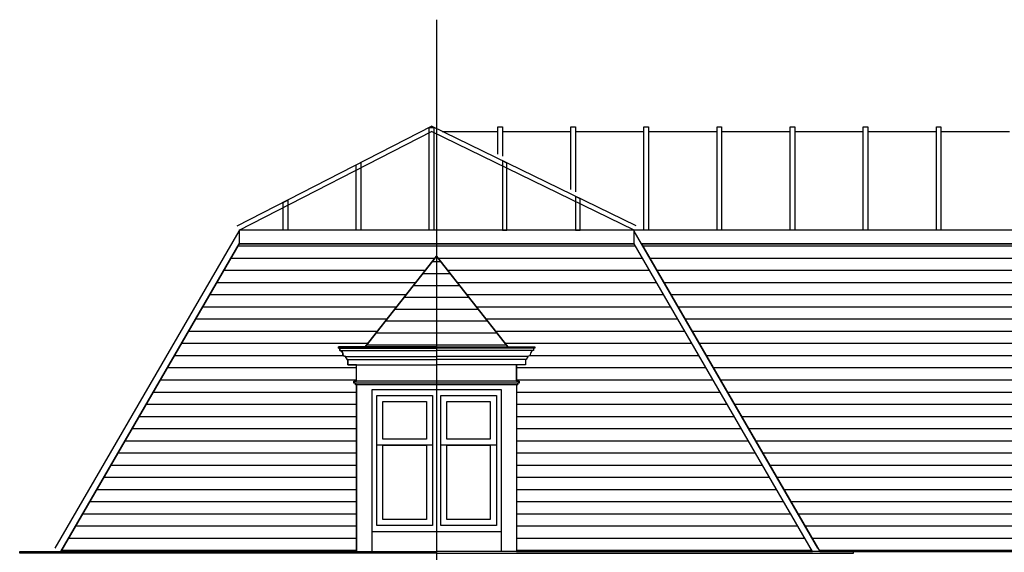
# Model space of a CAD drawing. Extents: x 0 to 286551, y -50 to 581131.
# Tile 47 of 207: x 90515 to 101292, y 566581 to 572415. Entities that reach past the tile are written whole.
import ezdxf

# ---------------------------------------------------------------- set-up
doc = ezdxf.new("R2010")
doc.units = 0
doc.header["$MEASUREMENT"] = 0
for name, color, linetype in [('0.13', 5, 'CONTINUOUS'), ('0.18', 1, 'CONTINUOUS'), ('0.25', 2, 'CONTINUOUS')]:
    doc.layers.add(name, color=color, linetype=linetype)
doc.layers.add('HULPLIJNEN', color=252, linetype='CONTINUOUS', plot=False)
doc.layers.add('OMTREKLIJN', color=122, linetype='CONTINUOUS', plot=False)
pattern_1 = [(180, (91609.46393366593, 590072.9655094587), (-8.159521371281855e-14, -133.35), [])]

msp = doc.modelspace()

# ---------------------------------------------------------------- hatches: boundary and pattern name
at = {"layer": '0.13'}
h = msp.add_hatch(dxfattribs=at)
h.set_pattern_fill('ANSI31', color=256, scale=42, angle=135, style=0)
h.set_pattern_definition(pattern_1)
edge = h.paths.add_edge_path()
edge.add_line((92917.41196794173, 569958.8452065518), (90965.41196794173, 566591.2159858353))
edge.add_line((90965.41196794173, 566591.2159858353), (94202.91196794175, 566591.2159858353))
edge.add_line((94202.91196794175, 566591.2159858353), (94202.91196794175, 568416.2159858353))
edge.add_line((94202.91196794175, 568416.2159858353), (94189.21815180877, 568416.2159858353))
edge.add_arc((94181.3735064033, 568424.6775242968), 11.53846153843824, 312.8334280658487, 497.1665719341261)
edge.add_line((94172.91196794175, 568432.5221697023), (94172.91196794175, 568456.2159858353))
edge.add_line((94172.91196794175, 568456.2159858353), (94202.91196794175, 568456.2159858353))
edge.add_line((94202.91196794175, 568456.2159858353), (94202.91196794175, 568633.2159858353))
edge.add_line((94202.91196794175, 568633.2159858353), (94106.7581217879, 568633.2159858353))
edge.add_line((94106.7581217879, 568633.2159858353), (94106.7581217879, 568694.7544473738))
edge.add_line((94106.7581217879, 568694.7544473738), (94094.55976457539, 568694.7544473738))
edge.add_arc((94083.68119871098, 568698.6006012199), 11.53846153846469, 340.5287793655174, 449.9999999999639)
edge.add_line((94083.68119871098, 568710.1390627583), (94083.68119871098, 568725.5236781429))
edge.add_arc((94083.68119871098, 568758.2159858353), 32.69230769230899, 179.9999999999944, 270, ccw=False)
edge.add_arc((94018.29658332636, 568758.2159858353), 32.69230769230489, 359.9999999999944, 449.9999999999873)
edge.add_line((94018.29658332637, 568790.9082935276), (94018.29658332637, 568817.8313704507))
edge.add_line((94018.29658332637, 568817.8313704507), (94002.91196794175, 568817.8313704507))
edge.add_line((94002.91196794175, 568817.8313704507), (94002.91196794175, 568833.2159858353))
edge.add_line((94002.91196794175, 568833.2159858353), (94298.05915419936, 568833.2159858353))
edge.add_line((94298.05915419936, 568833.2159858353), (95078.41196794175, 569826.2358096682))
edge.add_line((95078.41196794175, 569826.2358096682), (95858.76478168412, 568833.2159858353))
edge.add_line((95858.76478168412, 568833.2159858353), (96153.91196794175, 568833.2159858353))
edge.add_line((96153.91196794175, 568833.2159858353), (96153.91196794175, 568817.8313704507))
edge.add_line((96153.91196794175, 568817.8313704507), (96138.52735255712, 568817.8313704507))
edge.add_line((96138.52735255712, 568817.8313704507), (96138.52735255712, 568790.9082935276))
edge.add_arc((96138.52735255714, 568758.2159858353), 32.69230769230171, 90.00000000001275, 180.0000000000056)
edge.add_arc((96073.14273717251, 568758.2159858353), 32.69230769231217, -90, 1.517719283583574e-11, ccw=False)
edge.add_line((96073.14273717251, 568725.5236781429), (96073.14273717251, 568710.1390627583))
edge.add_arc((96073.14273717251, 568698.6006012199), 11.53846153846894, 90, 199.4712206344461)
edge.add_line((96062.2641713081, 568694.7544473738), (96050.0658140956, 568694.7544473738))
edge.add_line((96050.0658140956, 568694.7544473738), (96050.0658140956, 568633.2159858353))
edge.add_line((96050.0658140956, 568633.2159858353), (95953.91196794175, 568633.2159858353))
edge.add_line((95953.91196794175, 568633.2159858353), (95953.91196794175, 568456.2159858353))
edge.add_line((95953.91196794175, 568456.2159858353), (95983.91196794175, 568456.2159858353))
edge.add_line((95983.91196794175, 568456.2159858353), (95983.91196794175, 568432.5221697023))
edge.add_arc((95975.4504294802, 568424.6775242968), 11.53846153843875, 42.8334280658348, 227.1665719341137)
edge.add_line((95967.60578407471, 568416.2159858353), (95953.91196794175, 568416.2159858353))
edge.add_line((95953.91196794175, 568416.2159858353), (95953.91196794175, 566591.2159858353))
edge.add_line((95953.91196794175, 566591.2159858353), (99191.41196794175, 566591.2159858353))
edge.add_line((99191.41196794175, 566591.2159858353), (97239.41196794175, 569958.8452065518))
edge.add_line((97239.41196794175, 569958.8452065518), (92917.41196794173, 569958.8452065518))
h = msp.add_hatch(dxfattribs=at)
h.set_pattern_fill('ANSI31', color=256, scale=42, angle=135, style=0)
h.set_pattern_definition(pattern_1)
h.paths.add_polyline_path([(97320.32113391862, 569958.8452065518), (99272.32113391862, 566591.2159858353), (99641.41196794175, 566591.2159858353), (106158.4119679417, 566591.2159858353), (108613.4119679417, 566591.2159858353), (111068.4119679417, 566591.2159858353), (114325.4119679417, 566591.2159858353), (117582.4119679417, 566591.2159858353), (117950.6266855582, 566591.2159858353), (119985.3766855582, 569958.8452065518)])
h = msp.add_hatch(dxfattribs=at)
h.set_pattern_fill('ANSI31', color=256, scale=41, angle=135, style=0)
h.set_pattern_definition([(180, (91609.46393366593, 590072.9655094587), (-9.42016789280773e-14, -130.175), [])])
h.paths.add_polyline_path([(94298.05915419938, 568833.2159858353), (95078.41196794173, 568833.2159858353), (95858.76478168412, 568833.2159858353), (95078.41196794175, 569826.2358096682)])

# ---------------------------------------------------------------- linework, layer by layer
for p, q in [((94106.7581217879, 568694.7544473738), (94106.7581217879, 568633.2159858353)), ((96050.0658140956, 568694.7544473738), (96050.0658140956, 568633.2159858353)), ((94192.91196794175, 568416.2159858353), (94192.91196794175, 568424.6775242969)), ((95963.91196794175, 568416.2159858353), (95963.91196794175, 568424.6775242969))]:
    msp.add_line(p, q, dxfattribs=at)
for points in [[(95748.16196794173, 570943.8518015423), (95748.16196794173, 571241.4644930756), (95798.16196794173, 571241.4644930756), (95798.16196794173, 570919.4746168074)], [(96548.16196794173, 570553.8168457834), (96548.16196794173, 571241.4644930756), (96598.16196794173, 571241.4644930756), (96598.16196794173, 570529.4396610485)], [(97348.16196794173, 570111.1763094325), (97348.16196794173, 571241.4644930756), (97398.16196794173, 571241.4644930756), (97398.16196794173, 570111.1763094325)], [(98148.16196794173, 570111.1763094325), (98148.16196794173, 571241.4644930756), (98198.16196794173, 571241.4644930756), (98198.16196794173, 570111.1763094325)], [(98948.16196794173, 570111.1763094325), (98948.16196794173, 571241.4644930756), (98998.16196794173, 571241.4644930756), (98998.16196794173, 570111.1763094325)], [(99748.16196794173, 570111.1763094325), (99748.16196794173, 571241.4644930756), (99798.16196794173, 571241.4644930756), (99798.16196794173, 570111.1763094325)], [(100548.1619679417, 570111.1763094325), (100548.1619679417, 571241.4644930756), (100598.1619679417, 571241.4644930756), (100598.1619679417, 570111.1763094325)], [(94106.7581217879, 568633.2159858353), (95078.41196794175, 568633.2159858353)], [(96050.0658140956, 568633.2159858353), (95078.41196794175, 568633.2159858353)], [(95963.91196794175, 568416.2159858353), (94192.91196794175, 568416.2159858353)]]:
    msp.add_lwpolyline(points, dxfattribs=at)
for centre, start, end in [((94181.37350640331, 568424.6775242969), 0, 90), ((95975.45042948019, 568424.6775242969), 90, 180)]:
    msp.add_arc(centre, 11.53846153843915, start, end, dxfattribs=at)
at = {"layer": '0.18'}
for p, q in [((94018.29658332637, 568817.8313704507), (94018.29658332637, 568790.9082935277)), ((96138.52735255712, 568817.8313704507), (96138.52735255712, 568790.9082935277)), ((94083.68119871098, 568725.523678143), (94083.68119871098, 568710.1390627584)), ((94095.21966024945, 568698.6006012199), (94095.21966024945, 568694.7544473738)), ((96061.60427563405, 568698.6006012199), (96061.60427563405, 568694.7544473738)), ((96073.14273717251, 568725.523678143), (96073.14273717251, 568710.1390627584))]:
    msp.add_line(p, q, dxfattribs=at)
for points in [[(94998.41196794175, 570111.1763094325), (94998.41196794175, 571234.9435131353), (95048.41196794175, 571235.0105019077), (95048.41196794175, 570111.1763094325), (94998.41196794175, 570111.1763094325)], [(95137.72910875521, 571191.4644930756), (95748.16196794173, 571191.4644930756)], [(95798.16196794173, 571191.4644930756), (96548.16196794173, 571191.4644930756)], [(96598.16196794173, 571191.4644930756), (97348.16196794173, 571191.4644930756)], [(97398.16196794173, 571191.4644930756), (98148.16196794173, 571191.4644930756)], [(98198.16196794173, 571191.4644930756), (98948.16196794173, 571191.4644930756)], [(98998.16196794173, 571191.4644930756), (99748.16196794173, 571191.4644930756)], [(99798.16196794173, 571191.4644930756), (100548.1619679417, 571191.4644930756)], [(100598.1619679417, 571191.4644930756), (101348.1619679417, 571191.4644930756)], [(94198.41196794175, 570111.1763094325), (94198.41196794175, 570824.5363612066), (94248.41196794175, 570850.1868082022), (94248.41196794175, 570111.1763094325), (94198.41196794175, 570111.1763094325)], [(95848.41196794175, 570111.1763094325), (95848.41196794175, 570843.7022838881), (95798.41196794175, 570869.3527308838), (95798.41196794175, 570111.1763094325), (95848.41196794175, 570111.1763094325)], [(93398.41196794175, 570111.1763094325), (93398.41196794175, 570414.1292092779), (93448.41196794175, 570439.7796562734), (93448.41196794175, 570111.1763094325), (93398.41196794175, 570111.1763094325)], [(96648.41196794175, 570111.1763094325), (96648.41196794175, 570453.6673281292), (96598.41196794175, 570479.3177751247), (96598.41196794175, 570111.1763094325), (96648.41196794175, 570111.1763094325)], [(120067.1619679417, 570111.1763094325), (97239.41196794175, 570111.1763094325)], [(97320.32113391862, 569958.8452065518), (119985.3766855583, 569958.8452065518)], [(94298.05915419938, 568833.2159858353), (95078.41196794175, 569826.2358096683)], [(95858.76478168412, 568833.2159858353), (95078.41196794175, 569826.2358096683)], [(94018.29658332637, 568790.9082935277), (95078.41196794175, 568790.9082935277)], [(96138.52735255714, 568790.9082935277), (95078.41196794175, 568790.9082935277)], [(94083.68119871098, 568725.523678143), (95078.41196794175, 568725.523678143)], [(94095.21966024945, 568694.7544473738), (95078.41196794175, 568694.7544473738)], [(96073.14273717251, 568725.523678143), (95078.41196794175, 568725.523678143)], [(96061.60427563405, 568694.7544473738), (95078.41196794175, 568694.7544473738)], [(94202.91196794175, 568456.2159858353), (94202.91196794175, 568633.2159858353)], [(95953.91196794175, 568456.2159858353), (95953.91196794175, 568633.2159858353)], [(94202.91196794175, 568416.2159858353), (94202.91196794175, 566591.2159858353)], [(94373.41196794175, 566591.2159858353), (94373.41196794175, 568366.2159858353), (95783.41196794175, 568366.2159858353), (95783.41196794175, 566591.2159858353)], [(95953.91196794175, 568416.2159858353), (95953.91196794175, 566591.2159858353)], [(95783.41196794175, 566806.2159858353), (94373.41196794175, 566806.2159858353)], [(106158.4119679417, 566591.2159858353), (99641.41196794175, 566591.2159858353)]]:
    msp.add_lwpolyline(points, dxfattribs=at)
for points in [[(94018.29658332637, 568790.9082935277, -0.4142135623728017), (94050.98889101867, 568758.2159858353, 0.4142135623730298), (94083.68119871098, 568725.523678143)], [(96138.52735255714, 568790.9082935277, 0.4142135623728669), (96105.83504486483, 568758.2159858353, -0.4142135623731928), (96073.14273717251, 568725.523678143)]]:
    msp.add_lwpolyline(points, format="xyb", dxfattribs=at)
for points in [[(95983.91196794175, 568436.2159858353), (95983.91196794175, 568456.2159858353), (94172.91196794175, 568456.2159858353), (94172.91196794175, 568436.2159858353)], [(94423.41196794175, 566873.2159858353), (94423.41196794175, 568299.2159858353), (95033.41196794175, 568299.2159858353), (95033.41196794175, 566873.2159858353)], [(94423.41196794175, 567754.136124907), (94423.41196794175, 568299.2159858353), (95033.41196794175, 568299.2159858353), (95033.41196794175, 567754.136124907)], [(95123.41196794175, 566873.2159858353), (95123.41196794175, 568299.2159858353), (95733.41196794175, 568299.2159858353), (95733.41196794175, 566873.2159858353)], [(95123.41196794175, 567754.136124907), (95123.41196794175, 568299.2159858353), (95733.41196794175, 568299.2159858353), (95733.41196794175, 567754.136124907)], [(94490.41196794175, 567821.136124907), (94490.41196794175, 568232.2159858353), (94966.41196794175, 568232.2159858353), (94966.41196794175, 567821.136124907)], [(95190.41196794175, 567821.136124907), (95190.41196794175, 568232.2159858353), (95666.41196794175, 568232.2159858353), (95666.41196794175, 567821.136124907)], [(94490.41196794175, 566940.2159858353), (94490.41196794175, 567754.136124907), (94966.41196794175, 567754.136124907), (94966.41196794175, 566940.2159858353)], [(95190.41196794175, 566940.2159858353), (95190.41196794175, 567754.136124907), (95666.41196794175, 567754.136124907), (95666.41196794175, 566940.2159858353)]]:
    msp.add_lwpolyline(points, close=True, dxfattribs=at)
for centre, start, end in [((94083.68119871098, 568698.6006012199), 0, 90), ((96073.14273717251, 568698.6006012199), 90, 180)]:
    msp.add_arc(centre, 11.53846153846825, start, end, dxfattribs=at)
at = {"layer": '0.25'}
for points in [[(92894.58949864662, 570155.6637784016), (95023.41196794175, 571247.7687366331)], [(92917.41196794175, 570111.1763094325), (95023.41196794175, 571191.5731368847)], [(97261.32366697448, 570156.1193561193), (95022.24357552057, 571247.7687366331)], [(97239.41196794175, 570111.1763094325), (95023.41196794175, 571191.5731368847)], [(90904.85022637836, 566626.3197670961), (92917.41196794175, 570098.4313087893)], [(99251.97370950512, 566626.3197670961), (97239.41196794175, 570098.4313087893)], [(90965.41196794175, 566591.2159858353), (92917.41196794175, 569958.8452065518)], [(99191.41196794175, 566591.2159858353), (97239.41196794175, 569958.8452065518)], [(95078.41196794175, 568833.2159858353), (94002.91196794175, 568833.2159858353), (94002.91196794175, 568817.8313704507), (95078.41196794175, 568817.8313704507)], [(95078.41196794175, 568833.2159858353), (96153.91196794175, 568833.2159858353), (96153.91196794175, 568817.8313704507), (95078.41196794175, 568817.8313704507)], [(95078.41196794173, 566571.2159858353), (90515.41196794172, 566571.2159858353), (90515.41196794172, 566591.2159858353), (95078.41196794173, 566591.2159858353)], [(95078.41196794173, 566571.2159858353), (99641.41196794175, 566571.2159858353), (99641.41196794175, 566591.2159858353), (95078.41196794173, 566591.2159858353)]]:
    msp.add_lwpolyline(points, dxfattribs=at)
msp.add_lwpolyline([(92917.41196794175, 570111.1763094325), (92917.41196794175, 569958.8452065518), (97239.41196794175, 569958.8452065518), (97239.41196794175, 570111.1763094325)], close=True, dxfattribs=at)
at = {"layer": 'HULPLIJNEN'}
msp.add_lwpolyline([(95078.41196794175, 572415.1269172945), (95078.41196794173, 551489.8177125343)], dxfattribs=at)
at = {"layer": 'OMTREKLIJN'}
msp.add_lwpolyline([(92917.41196794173, 569958.8452065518), (90965.41196794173, 566591.2159858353), (94202.91196794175, 566591.2159858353), (94202.91196794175, 568416.2159858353), (94189.21815180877, 568416.2159858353, 1.038547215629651), (94172.91196794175, 568432.5221697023), (94172.91196794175, 568456.2159858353), (94202.91196794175, 568456.2159858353), (94202.91196794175, 568633.2159858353), (94106.7581217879, 568633.2159858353), (94106.7581217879, 568694.7544473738), (94094.55976457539, 568694.7544473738, 0.5176380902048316), (94083.68119871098, 568710.1390627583), (94083.68119871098, 568725.5236781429, -0.414213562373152), (94050.98889101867, 568758.2159858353, 0.4142135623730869), (94018.29658332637, 568790.9082935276), (94018.29658332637, 568817.8313704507), (94002.91196794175, 568817.8313704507), (94002.91196794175, 568833.2159858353), (94298.05915419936, 568833.2159858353), (95078.41196794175, 569826.2358096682), (95858.76478168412, 568833.2159858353), (96153.91196794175, 568833.2159858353), (96153.91196794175, 568817.8313704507), (96138.52735255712, 568817.8313704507), (96138.52735255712, 568790.9082935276, 0.4142135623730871), (96105.83504486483, 568758.2159858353, -0.4142135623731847), (96073.14273717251, 568725.5236781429), (96073.14273717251, 568710.1390627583, 0.5176380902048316), (96062.2641713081, 568694.7544473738), (96050.0658140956, 568694.7544473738), (96050.0658140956, 568633.2159858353), (95953.91196794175, 568633.2159858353), (95953.91196794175, 568456.2159858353), (95983.91196794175, 568456.2159858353), (95983.91196794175, 568432.5221697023, 1.038547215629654), (95967.60578407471, 568416.2159858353), (95953.91196794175, 568416.2159858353), (95953.91196794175, 566591.2159858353), (99191.41196794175, 566591.2159858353), (97239.41196794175, 569958.8452065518)], format="xyb", close=True, dxfattribs=at)
for points in [[(97320.32113391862, 569958.8452065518), (99272.32113391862, 566591.2159858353), (99641.41196794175, 566591.2159858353), (106158.4119679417, 566591.2159858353), (108613.4119679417, 566591.2159858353), (111068.4119679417, 566591.2159858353), (114325.4119679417, 566591.2159858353), (117582.4119679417, 566591.2159858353), (117950.6266855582, 566591.2159858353), (119985.3766855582, 569958.8452065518)], [(94298.05915419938, 568833.2159858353), (95078.41196794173, 568833.2159858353), (95858.76478168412, 568833.2159858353), (95078.41196794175, 569826.2358096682)]]:
    msp.add_lwpolyline(points, close=True, dxfattribs=at)

doc.saveas('drawing.dxf')
